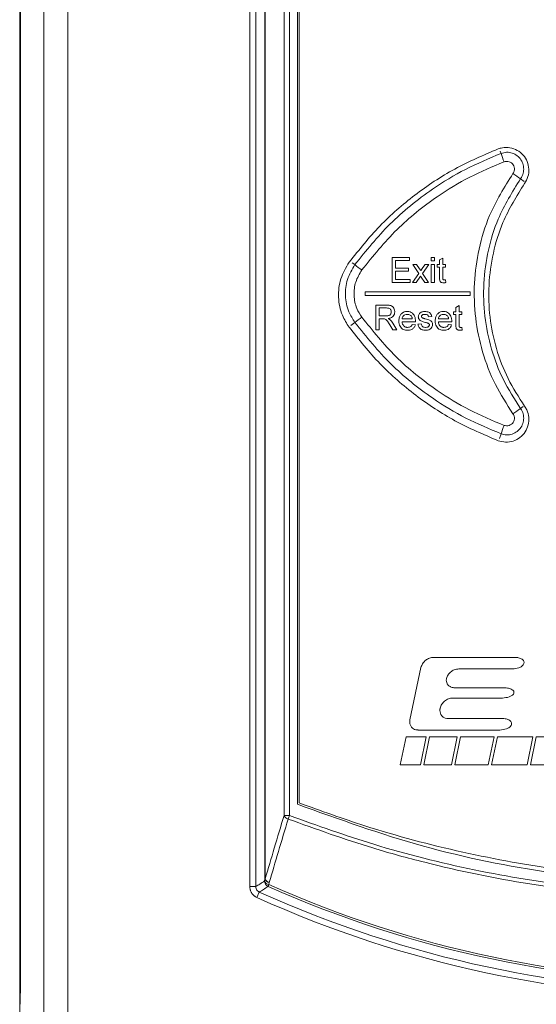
# Model space of a CAD drawing. Header units: millimetres. Extents: x 0 to 2100, y 0 to 1485.
# Tile 29 of 65: x 506 to 549, y 1147 to 1229. Entities that reach past the tile are written whole.
import ezdxf

# ---------------------------------------------------------------- set-up
doc = ezdxf.new("R2010")
doc.units = ezdxf.units.MM
doc.header["$LTSCALE"] = 5

msp = doc.modelspace()

# ---------------------------------------------------------------- linework, layer by layer
at = {"color": 7, "linetype": 'Continuous', "lineweight": 15}
for p, q in [((506.269, 1143.976), (506.269, 1299.261)), ((525.319, 1157.107), (525.319, 1296.178)), ((525.812, 1296.178), (525.812, 1157.107)), ((526.559, 1157.747), (526.559, 1295.43)), ((526.579, 1295.43), (526.579, 1157.747)), ((508.26, 937.519), (508.26, 1293.355)), ((510.26, 1293.355), (510.26, 937.519)), ((528.153, 1162.991), (528.153, 1293.857)), ((528.598, 1293.857), (528.598, 1162.991)), ((506.326, 1292.772), (506.326, 1149.666)), ((529.263, 1163.917), (529.263, 1293.22)), ((529.389, 1164.034), (529.389, 1292.786)), ((537.089, 1209.131), (538.538, 1209.131)), ((537.089, 1207.077), (537.089, 1209.131)), ((537.379, 1208.894), (537.379, 1208.262)), ((538.538, 1208.894), (537.379, 1208.894)), ((538.538, 1209.131), (538.538, 1208.894)), ((538.801, 1208.578), (539.117, 1208.578)), ((539.302, 1207.827), (538.801, 1208.578)), ((539.117, 1208.578), (539.36, 1208.214)), ((539.565, 1208.202), (539.829, 1208.578)), ((540.144, 1208.578), (539.618, 1207.828)), ((539.829, 1208.578), (540.144, 1208.578)), ((540.329, 1209.131), (540.593, 1209.131)), ((540.329, 1208.868), (540.329, 1209.131)), ((540.593, 1208.868), (540.329, 1208.868)), ((540.329, 1208.578), (540.593, 1208.578)), ((540.329, 1207.077), (540.329, 1208.578)), ((540.593, 1209.131), (540.593, 1208.868)), ((540.593, 1208.578), (540.593, 1207.077)), ((540.83, 1208.578), (541.014, 1208.578)), ((540.83, 1208.341), (540.83, 1208.578)), ((541.014, 1208.944), (541.278, 1209.093)), ((541.014, 1208.578), (541.014, 1208.944)), ((541.278, 1209.093), (541.278, 1208.578)), ((541.278, 1208.578), (541.515, 1208.578)), ((541.515, 1208.578), (541.515, 1208.341)), ((537.379, 1208.262), (538.459, 1208.262)), ((537.379, 1208.025), (537.379, 1207.314)), ((538.459, 1208.025), (537.379, 1208.025)), ((538.459, 1208.262), (538.459, 1208.025)), ((538.775, 1207.077), (539.302, 1207.827)), ((539.618, 1207.828), (540.118, 1207.077)), ((541.014, 1208.341), (540.83, 1208.341)), ((541.014, 1207.499), (541.014, 1208.341)), ((541.278, 1208.341), (541.278, 1207.489)), ((541.515, 1208.341), (541.278, 1208.341)), ((538.591, 1207.077), (537.089, 1207.077)), ((537.379, 1207.314), (538.591, 1207.314)), ((538.591, 1207.314), (538.591, 1207.077)), ((539.091, 1207.077), (538.775, 1207.077)), ((539.455, 1207.597), (539.091, 1207.077)), ((539.511, 1207.515), (539.455, 1207.597)), ((539.803, 1207.077), (539.511, 1207.515)), ((540.118, 1207.077), (539.803, 1207.077)), ((540.593, 1207.077), (540.329, 1207.077)), ((541.515, 1207.294), (541.541, 1207.073)), ((543.56, 1206.309), (534.86, 1206.309)), ((534.86, 1206.309), (534.86, 1206.009)), ((543.56, 1206.009), (543.56, 1206.309)), ((534.86, 1206.009), (543.56, 1206.009)), ((535.733, 1205.207), (536.624, 1205.207)), ((535.733, 1203.153), (535.733, 1205.207)), ((536.635, 1204.97), (536.022, 1204.97)), ((536.022, 1204.97), (536.022, 1204.312)), ((542.186, 1204.654), (542.371, 1204.654)), ((542.186, 1204.417), (542.186, 1204.654)), ((542.371, 1205.02), (542.634, 1205.169)), ((542.371, 1204.654), (542.371, 1205.02)), ((542.634, 1205.169), (542.634, 1204.654)), ((542.634, 1204.654), (542.871, 1204.654)), ((542.871, 1204.654), (542.871, 1204.417)), ((536.022, 1204.312), (536.573, 1204.312)), ((536.319, 1204.075), (536.022, 1204.075)), ((536.022, 1204.075), (536.022, 1203.153)), ((537.144, 1203.72), (537.481, 1203.153)), ((537.919, 1204.075), (538.762, 1204.075)), ((539.024, 1203.837), (537.919, 1203.837)), ((540.369, 1204.259), (540.105, 1204.233)), ((540.922, 1204.075), (541.765, 1204.075)), ((542.027, 1203.837), (540.922, 1203.837)), ((542.371, 1204.417), (542.186, 1204.417)), ((542.371, 1203.574), (542.371, 1204.417)), ((542.634, 1204.417), (542.634, 1203.565)), ((542.871, 1204.417), (542.634, 1204.417)), ((536.022, 1203.153), (535.733, 1203.153)), ((537.149, 1203.153), (536.893, 1203.586)), ((537.481, 1203.153), (537.149, 1203.153)), ((538.759, 1203.6), (539.017, 1203.574)), ((539.236, 1203.627), (539.499, 1203.653)), ((541.762, 1203.6), (542.02, 1203.574)), ((542.871, 1203.37), (542.898, 1203.149)), ((547.247, 1176.07), (540.526, 1176.07)), ((539.483, 1175.226), (538.565, 1170.906)), ((542.625, 1175.116), (547.045, 1175.116)), ((546.403, 1173.548), (542.292, 1173.548)), ((542.113, 1172.71), (546.225, 1172.71)), ((541.069, 1171.852), (541.071, 1171.866)), ((546.22, 1171.008), (541.752, 1171.008)), ((537.756, 1167.186), (538.243, 1169.499)), ((538.243, 1169.499), (539.919, 1169.499)), ((539.248, 1170.062), (546.019, 1170.062)), ((539.919, 1169.499), (539.432, 1167.186)), ((539.709, 1167.186), (540.196, 1169.499)), ((540.196, 1169.499), (542.488, 1169.499)), ((542.488, 1169.499), (542, 1167.186)), ((542.278, 1167.186), (542.765, 1169.499)), ((542.765, 1169.499), (545.536, 1169.499)), ((545.536, 1169.499), (545.049, 1167.186)), ((545.326, 1167.186), (545.813, 1169.499)), ((545.813, 1169.499), (548.751, 1169.499)), ((548.751, 1169.499), (548.278, 1167.186)), ((548.542, 1167.186), (549.029, 1169.499)), ((549.029, 1169.499), (575.779, 1169.499)), ((539.432, 1167.186), (537.756, 1167.186)), ((542, 1167.186), (539.709, 1167.186)), ((545.049, 1167.186), (542.278, 1167.186)), ((548.278, 1167.186), (545.326, 1167.186)), ((575.292, 1167.186), (548.542, 1167.186)), ((528.153, 1162.991), (528.598, 1162.991)), ((526.559, 1157.747), (526.535, 1157.576)), ((526.559, 1157.747), (526.579, 1157.747)), ((526.827, 1157.126), (526.896, 1157.282)), ((526.896, 1157.282), (526.921, 1157.454)), ((525.319, 1157.107), (525.812, 1157.107)), ((525.899, 1156.21), (526.102, 1156.659)), ((506.273, 1143.979), (506.321, 1149.543))]:
    msp.add_line(p, q, dxfattribs=at)
at = {"color": 8, "linetype": 'Continuous', "lineweight": 15}
for p, q in [((546.115, 1217.757), (546.041, 1217.953)), ((547.724, 1215.661), (548.026, 1215.443)), ((534.012, 1208.553), (533.787, 1208.717)), ((534.012, 1203.765), (533.681, 1203.524)), ((547.724, 1196.658), (547.945, 1196.817)), ((546.115, 1194.561), (545.974, 1194.187))]:
    msp.add_line(p, q, dxfattribs=at)
at = {"color": 8, "linetype": 'Continuous', "lineweight": 15, "flags": 128}
msp.add_lwpolyline([(506.326, 1149.514), (506.325, 1149.515), (506.321, 1149.543)], dxfattribs=at)
at = {"color": 7, "linetype": 'Continuous', "lineweight": 15}
for centre, radius, start, end in [((553.888, 1220.082), 8.113, 196.65481, 201.89647), ((555.453, 1227.412), 14.065, 233.55006, 236.66726), ((538.9, 1214.29), 7.537, 229.56883, 235.05783), ((538.9, 1198.028), 7.537, 124.94217, 130.43117), ((555.453, 1184.906), 14.065, 123.33274, 126.44994), ((553.888, 1192.236), 8.113, 158.10353, 163.34519), ((528.648, 1163.222), 0.547, 205.04506, 253.44238), ((535.841, 1160.204), 7.76, 158.95297, 161.24975), ((526.968, 1157.739), 0.463, 200.73053, 261.13344), ((527.043, 1157.586), 0.509, 181.20524, 244.80146), ((526.992, 1157.911), 0.463, 200.73073, 261.12267), ((527.075, 1157.979), 0.548, 205.05065, 253.62391), ((564.489, 1241.743), 92.449, 246.00671, 293.99329), ((564.489, 1241.743), 93.343, 245.71672, 294.28328), ((564.489, 1241.743), 92.62, 246.00671, 293.99329), ((564.489, 1241.743), 93.836, 245.71672, 294.28328)]:
    msp.add_arc(centre, radius, start, end, dxfattribs=at)
at = {"color": 8, "linetype": 'Continuous', "lineweight": 15}
msp.add_ellipse((506.304, 1151.522), major_axis=(0, 2.8), ratio=0.008727, start_param=3.926991, end_param=4.226664, dxfattribs=at)
at = {"color": 7, "linetype": 'Continuous', "lineweight": 15}
msp.add_ellipse((506.297, 1149.666), major_axis=(0, 3.24), ratio=0.008727, start_param=3.926991, end_param=4.712389, dxfattribs=at)
for points, knots in [([(545.868, 1218.125), (544.653, 1217.607), (542.224, 1216.572), (538.951, 1214.383), (535.978, 1211.81), (534.357, 1209.776), (533.538, 1208.748)], [0, 0, 0, 0, 0.251846, 0.503692, 0.749282, 1, 1, 1, 1]), ([(534.012, 1208.553), (534.942, 1209.704), (536.828, 1212.041), (540.016, 1214.597), (543.143, 1216.515), (545.12, 1217.341), (546.115, 1217.757)], [0, 0, 0, 0, 0.287522, 0.583388, 0.790182, 1, 1, 1, 1]), ([(548.059, 1215.269), (548.166, 1215.453), (548.379, 1215.82), (548.445, 1216.466), (548.305, 1217.092), (547.966, 1217.639), (547.462, 1218.041), (546.858, 1218.254), (546.301, 1218.261), (545.984, 1218.161), (545.868, 1218.125)], [0, 0, 0, 0, 0.132003, 0.264, 0.395571, 0.528333, 0.659314, 0.792215, 0.923923, 1, 1, 1, 1]), ([(546.115, 1217.757), (546.266, 1217.798), (546.567, 1217.879), (547.038, 1217.803), (547.456, 1217.586), (547.778, 1217.24), (547.969, 1216.807), (548.003, 1216.337), (547.903, 1215.942), (547.772, 1215.736), (547.724, 1215.661)], [0, 0, 0, 0, 0.1319813, 0.2639966, 0.3960507, 0.5281123, 0.6601554, 0.7921679, 0.9241525, 1, 1, 1, 1]), ([(546.36, 1217.057), (545.405, 1216.659), (543.482, 1215.857), (540.473, 1214.017), (537.355, 1211.532), (535.516, 1209.262), (534.583, 1208.111)], [0, 0, 0, 0, 0.206831, 0.416682, 0.704173, 1, 1, 1, 1]), ([(547.096, 1216.098), (547.118, 1216.133), (547.178, 1216.227), (547.224, 1216.407), (547.208, 1216.622), (547.121, 1216.82), (546.974, 1216.978), (546.783, 1217.078), (546.567, 1217.113), (546.429, 1217.076), (546.36, 1217.057)], [0, 0, 0, 0, 0.075808, 0.20768, 0.339566, 0.471519, 0.603566, 0.735691, 0.867847, 1, 1, 1, 1]), ([(547.096, 1196.22), (546.582, 1197.012), (545.539, 1198.62), (544.518, 1201.309), (543.929, 1204.141), (543.83, 1207.01), (544.225, 1209.874), (545.168, 1213.004), (546.39, 1214.964), (547.096, 1216.098)], [0, 0, 0, 0, 0.133389, 0.270651, 0.404012, 0.541248, 0.674611, 0.81185, 1, 1, 1, 1]), ([(547.724, 1215.661), (547.049, 1214.577), (545.896, 1212.724), (544.989, 1209.737), (544.608, 1207.025), (544.697, 1204.256), (545.248, 1201.573), (546.225, 1198.977), (547.22, 1197.438), (547.724, 1196.658)], [0, 0, 0, 0, 0.1881263, 0.3215029, 0.458747, 0.5921254, 0.7293717, 0.862752, 1, 1, 1, 1]), ([(548.059, 1196.85), (547.577, 1197.596), (546.614, 1199.088), (545.664, 1201.591), (545.129, 1204.204), (545.037, 1206.875), (545.408, 1209.516), (546.281, 1212.414), (547.406, 1214.219), (548.059, 1215.269)], [0, 0, 0, 0, 0.13534, 0.27068, 0.406021, 0.541364, 0.676689, 0.812015, 1, 1, 1, 1]), ([(533.538, 1208.748), (533.276, 1208.305), (532.752, 1207.419), (532.586, 1205.86), (532.861, 1204.455), (533.335, 1203.695), (533.538, 1203.37)], [0, 0, 0, 0, 0.266833, 0.533677, 0.800486, 1, 1, 1, 1]), ([(534.012, 1203.765), (533.831, 1204.055), (533.41, 1204.731), (533.165, 1205.982), (533.313, 1207.369), (533.779, 1208.158), (534.012, 1208.553)], [0, 0, 0, 0, 0.199535, 0.466267, 0.73314, 1, 1, 1, 1]), ([(534.583, 1208.111), (534.393, 1207.79), (534.012, 1207.146), (533.891, 1206.014), (534.091, 1204.994), (534.436, 1204.443), (534.583, 1204.207)], [0, 0, 0, 0, 0.266888, 0.533727, 0.800435, 1, 1, 1, 1]), ([(539.36, 1208.214), (539.369, 1208.201), (539.39, 1208.168), (539.425, 1208.117), (539.451, 1208.078), (539.464, 1208.059)], [0, 0, 0, 0, 0.249991, 0.624995, 1, 1, 1, 1]), ([(539.464, 1208.059), (539.481, 1208.083), (539.506, 1208.119), (539.54, 1208.166), (539.557, 1208.19), (539.565, 1208.202)], [0, 0, 0, 0, 0.5, 0.75, 1, 1, 1, 1]), ([(541.355, 1207.05), (541.305, 1207.052), (541.225, 1207.056), (541.124, 1207.102), (541.059, 1207.165), (541.009, 1207.301), (541.012, 1207.414), (541.014, 1207.499)], [0, 0, 0, 0, 0.223353, 0.358614, 0.494472, 0.620505, 1, 1, 1, 1]), ([(541.278, 1207.489), (541.278, 1207.465), (541.279, 1207.421), (541.282, 1207.364), (541.304, 1207.327), (541.329, 1207.303), (541.366, 1207.289), (541.395, 1207.288), (541.411, 1207.287)], [0, 0, 0, 0, 0.255451, 0.469253, 0.585882, 0.701795, 0.825265, 1, 1, 1, 1]), ([(541.541, 1207.073), (541.526, 1207.07), (541.495, 1207.064), (541.433, 1207.054), (541.386, 1207.052), (541.355, 1207.05)], [0, 0, 0, 0, 0.250212, 0.500496, 1, 1, 1, 1]), ([(541.411, 1207.287), (541.42, 1207.288), (541.437, 1207.288), (541.463, 1207.289), (541.489, 1207.291), (541.506, 1207.293), (541.515, 1207.294)], [0, 0, 0, 0, 0.249918, 0.499856, 0.749889, 1, 1, 1, 1]), ([(536.573, 1204.312), (536.628, 1204.313), (536.725, 1204.315), (536.851, 1204.346), (536.938, 1204.408), (536.992, 1204.489), (537.02, 1204.571), (537.022, 1204.626), (537.023, 1204.647)], [0, 0, 0, 0, 0.25762, 0.454783, 0.599043, 0.743162, 0.90207, 1, 1, 1, 1]), ([(536.624, 1205.207), (536.719, 1205.205), (536.868, 1205.201), (537.066, 1205.142), (537.198, 1205.029), (537.285, 1204.871), (537.311, 1204.737), (537.313, 1204.664), (537.313, 1204.653)], [0, 0, 0, 0, 0.282742, 0.440881, 0.600617, 0.784956, 0.96772, 1, 1, 1, 1]), ([(537.023, 1204.647), (537.02, 1204.687), (537.014, 1204.761), (536.958, 1204.856), (536.877, 1204.927), (536.763, 1204.965), (536.679, 1204.968), (536.635, 1204.97)], [0, 0, 0, 0, 0.209813, 0.385301, 0.560881, 0.76573, 1, 1, 1, 1]), ([(537.313, 1204.653), (537.307, 1204.587), (537.296, 1204.453), (537.192, 1204.285), (537.024, 1204.16), (536.874, 1204.118), (536.781, 1204.103), (536.768, 1204.101)], [0, 0, 0, 0, 0.231966, 0.466426, 0.666396, 0.955279, 1, 1, 1, 1]), ([(537.656, 1203.891), (537.663, 1204.012), (537.676, 1204.21), (537.813, 1204.453), (537.985, 1204.601), (538.175, 1204.672), (538.298, 1204.678), (538.349, 1204.68)], [0, 0, 0, 0, 0.305004, 0.49661, 0.688556, 0.870427, 1, 1, 1, 1]), ([(538.349, 1204.68), (538.431, 1204.674), (538.583, 1204.662), (538.776, 1204.548), (538.917, 1204.391), (539.011, 1204.169), (539.02, 1204.001), (539.025, 1203.905)], [0, 0, 0, 0, 0.210848, 0.388825, 0.56643, 0.751061, 1, 1, 1, 1]), ([(539.262, 1204.245), (539.264, 1204.276), (539.269, 1204.353), (539.318, 1204.467), (539.382, 1204.54), (539.423, 1204.571), (539.427, 1204.575)], [0, 0, 0, 0, 0.2474373, 0.5967394, 0.9517562, 1, 1, 1, 1]), ([(539.427, 1204.575), (539.455, 1204.592), (539.51, 1204.627), (539.634, 1204.668), (539.731, 1204.676), (539.795, 1204.68)], [0, 0, 0, 0, 0.251919, 0.50353, 1, 1, 1, 1]), ([(539.795, 1204.68), (539.907, 1204.671), (540.064, 1204.658), (540.24, 1204.554), (540.334, 1204.428), (540.356, 1204.321), (540.369, 1204.259)], [0, 0, 0, 0, 0.420194, 0.589396, 0.76025, 1, 1, 1, 1]), ([(540.658, 1203.891), (540.666, 1204.012), (540.679, 1204.21), (540.816, 1204.453), (540.988, 1204.601), (541.178, 1204.672), (541.301, 1204.678), (541.352, 1204.68)], [0, 0, 0, 0, 0.305026, 0.496641, 0.688597, 0.870459, 1, 1, 1, 1]), ([(541.352, 1204.68), (541.434, 1204.674), (541.586, 1204.662), (541.779, 1204.548), (541.92, 1204.391), (542.014, 1204.169), (542.023, 1204.001), (542.028, 1203.905)], [0, 0, 0, 0, 0.210791, 0.38874, 0.566317, 0.750951, 1, 1, 1, 1]), ([(546.115, 1194.561), (545.134, 1194.971), (543.157, 1195.796), (540.065, 1197.689), (536.86, 1200.246), (534.97, 1202.581), (534.012, 1203.765)], [0, 0, 0, 0, 0.206794, 0.416612, 0.704136, 1, 1, 1, 1]), ([(534.583, 1204.207), (535.488, 1203.087), (537.324, 1200.816), (540.426, 1198.332), (543.468, 1196.468), (545.392, 1195.666), (546.36, 1195.261)], [0, 0, 0, 0, 0.287487, 0.583318, 0.790149, 1, 1, 1, 1]), ([(536.462, 1204.065), (536.45, 1204.067), (536.427, 1204.071), (536.379, 1204.074), (536.343, 1204.074), (536.319, 1204.075)], [0, 0, 0, 0, 0.250226, 0.50042, 1, 1, 1, 1]), ([(536.893, 1203.586), (536.865, 1203.634), (536.807, 1203.729), (536.711, 1203.872), (536.609, 1204.008), (536.506, 1204.048), (536.462, 1204.065)], [0, 0, 0, 0, 0.2526438, 0.5053833, 0.7893541, 1, 1, 1, 1]), ([(536.768, 1204.101), (536.782, 1204.094), (536.81, 1204.079), (536.866, 1204.049), (536.903, 1204.019), (536.928, 1204)], [0, 0, 0, 0, 0.250462, 0.501004, 1, 1, 1, 1]), ([(536.928, 1204), (536.949, 1203.979), (536.991, 1203.937), (537.066, 1203.845), (537.113, 1203.77), (537.144, 1203.72)], [0, 0, 0, 0, 0.2504172, 0.5010514, 1, 1, 1, 1]), ([(538.363, 1203.126), (538.258, 1203.135), (538.082, 1203.15), (537.872, 1203.286), (537.741, 1203.454), (537.666, 1203.663), (537.659, 1203.812), (537.656, 1203.891)], [0, 0, 0, 0, 0.265579, 0.443266, 0.620958, 0.800231, 1, 1, 1, 1]), ([(538.348, 1204.443), (538.28, 1204.437), (538.165, 1204.426), (538.029, 1204.333), (537.948, 1204.224), (537.925, 1204.131), (537.92, 1204.082), (537.919, 1204.075)], [0, 0, 0, 0, 0.323748, 0.545523, 0.768018, 0.961328, 1, 1, 1, 1]), ([(537.919, 1203.837), (537.928, 1203.766), (537.943, 1203.646), (538.032, 1203.501), (538.144, 1203.41), (538.263, 1203.368), (538.338, 1203.365), (538.368, 1203.363)], [0, 0, 0, 0, 0.294844, 0.491112, 0.687584, 0.879538, 1, 1, 1, 1]), ([(538.665, 1204.317), (538.644, 1204.337), (538.588, 1204.388), (538.478, 1204.435), (538.39, 1204.441), (538.348, 1204.443)], [0, 0, 0, 0, 0.25004, 0.639889, 1, 1, 1, 1]), ([(538.762, 1204.075), (538.759, 1204.097), (538.753, 1204.141), (538.731, 1204.222), (538.698, 1204.282), (538.668, 1204.314), (538.665, 1204.317)], [0, 0, 0, 0, 0.251464, 0.503461, 0.946066, 1, 1, 1, 1]), ([(539.025, 1203.905), (539.025, 1203.899), (539.025, 1203.888), (539.025, 1203.866), (539.024, 1203.849), (539.024, 1203.837)], [0, 0, 0, 0, 0.250002, 0.500004, 1, 1, 1, 1]), ([(539.847, 1203.775), (539.781, 1203.795), (539.652, 1203.834), (539.482, 1203.891), (539.355, 1203.983), (539.285, 1204.092), (539.265, 1204.185), (539.263, 1204.235), (539.262, 1204.245)], [0, 0, 0, 0, 0.2515476, 0.4976174, 0.656299, 0.8155571, 0.9641609, 1, 1, 1, 1]), ([(539.814, 1204.443), (539.755, 1204.442), (539.673, 1204.439), (539.582, 1204.389), (539.544, 1204.345), (539.528, 1204.303), (539.526, 1204.28), (539.526, 1204.272)], [0, 0, 0, 0, 0.471146, 0.644425, 0.81774, 0.930383, 1, 1, 1, 1]), ([(539.526, 1204.272), (539.526, 1204.265), (539.527, 1204.245), (539.536, 1204.218), (539.548, 1204.2), (539.553, 1204.193)], [0, 0, 0, 0, 0.25234, 0.688706, 1, 1, 1, 1]), ([(539.553, 1204.193), (539.559, 1204.186), (539.571, 1204.173), (539.6, 1204.152), (539.624, 1204.14), (539.64, 1204.133)], [0, 0, 0, 0, 0.25186, 0.504403, 1, 1, 1, 1]), ([(539.64, 1204.133), (539.657, 1204.128), (539.698, 1204.114), (539.764, 1204.096), (539.814, 1204.082), (539.839, 1204.075)], [0, 0, 0, 0, 0.250039, 0.625002, 1, 1, 1, 1]), ([(540.105, 1204.233), (540.096, 1204.268), (540.081, 1204.329), (540.018, 1204.393), (539.937, 1204.434), (539.865, 1204.442), (539.82, 1204.443), (539.814, 1204.443)], [0, 0, 0, 0, 0.27379, 0.465993, 0.657948, 0.955563, 1, 1, 1, 1]), ([(539.839, 1204.075), (539.906, 1204.054), (540.04, 1204.012), (540.217, 1203.958), (540.349, 1203.87), (540.423, 1203.766), (540.446, 1203.671), (540.447, 1203.619), (540.448, 1203.604)], [0, 0, 0, 0, 0.251781, 0.503723, 0.657475, 0.812079, 0.945294, 1, 1, 1, 1]), ([(540.094, 1203.698), (540.074, 1203.707), (540.034, 1203.723), (539.951, 1203.747), (539.889, 1203.764), (539.847, 1203.775)], [0, 0, 0, 0, 0.250351, 0.50051, 1, 1, 1, 1]), ([(540.184, 1203.577), (540.183, 1203.591), (540.18, 1203.618), (540.156, 1203.657), (540.125, 1203.682), (540.101, 1203.695), (540.094, 1203.698)], [0, 0, 0, 0, 0.254455, 0.510013, 0.845466, 1, 1, 1, 1]), ([(541.366, 1203.126), (541.261, 1203.135), (541.085, 1203.15), (540.875, 1203.286), (540.744, 1203.454), (540.669, 1203.663), (540.662, 1203.812), (540.658, 1203.891)], [0, 0, 0, 0, 0.265604, 0.443276, 0.620953, 0.800239, 1, 1, 1, 1]), ([(541.351, 1204.443), (541.283, 1204.437), (541.168, 1204.426), (541.032, 1204.333), (540.951, 1204.224), (540.928, 1204.131), (540.923, 1204.082), (540.922, 1204.075)], [0, 0, 0, 0, 0.323783, 0.545556, 0.768051, 0.961361, 1, 1, 1, 1]), ([(540.922, 1203.837), (540.931, 1203.766), (540.946, 1203.646), (541.035, 1203.501), (541.147, 1203.41), (541.266, 1203.368), (541.341, 1203.365), (541.371, 1203.363)], [0, 0, 0, 0, 0.294868, 0.49114, 0.687617, 0.879561, 1, 1, 1, 1]), ([(541.668, 1204.317), (541.647, 1204.337), (541.591, 1204.388), (541.481, 1204.435), (541.393, 1204.441), (541.351, 1204.443)], [0, 0, 0, 0, 0.250075, 0.639876, 1, 1, 1, 1]), ([(541.765, 1204.075), (541.762, 1204.097), (541.756, 1204.141), (541.734, 1204.222), (541.701, 1204.282), (541.671, 1204.314), (541.668, 1204.317)], [0, 0, 0, 0, 0.251471, 0.503475, 0.946124, 1, 1, 1, 1]), ([(542.028, 1203.905), (542.028, 1203.899), (542.028, 1203.888), (542.028, 1203.866), (542.027, 1203.849), (542.027, 1203.837)], [0, 0, 0, 0, 0.250002, 0.500004, 1, 1, 1, 1]), ([(533.538, 1203.37), (534.361, 1202.338), (536.007, 1200.274), (538.992, 1197.704), (542.265, 1195.528), (544.659, 1194.508), (545.868, 1193.993)], [0, 0, 0, 0, 0.251849, 0.503698, 0.749288, 1, 1, 1, 1]), ([(539.017, 1203.574), (538.984, 1203.492), (538.922, 1203.339), (538.736, 1203.197), (538.546, 1203.134), (538.423, 1203.129), (538.363, 1203.126)], [0, 0, 0, 0, 0.306796, 0.569294, 0.790688, 1, 1, 1, 1]), ([(538.368, 1203.363), (538.427, 1203.368), (538.527, 1203.375), (538.652, 1203.444), (538.72, 1203.524), (538.749, 1203.58), (538.759, 1203.6)], [0, 0, 0, 0, 0.3658897, 0.611882, 0.8582365, 1, 1, 1, 1]), ([(539.86, 1203.126), (539.764, 1203.132), (539.615, 1203.14), (539.431, 1203.235), (539.312, 1203.371), (539.258, 1203.511), (539.24, 1203.604), (539.236, 1203.627)], [0, 0, 0, 0, 0.319499, 0.500689, 0.682476, 0.920616, 1, 1, 1, 1]), ([(539.499, 1203.653), (539.51, 1203.605), (539.528, 1203.527), (539.6, 1203.438), (539.695, 1203.383), (539.787, 1203.365), (539.847, 1203.364), (539.862, 1203.363)], [0, 0, 0, 0, 0.280186, 0.464717, 0.649403, 0.908309, 1, 1, 1, 1]), ([(540.448, 1203.604), (540.442, 1203.55), (540.43, 1203.442), (540.343, 1203.303), (540.205, 1203.196), (540.038, 1203.136), (539.915, 1203.129), (539.86, 1203.126)], [0, 0, 0, 0, 0.190525, 0.382145, 0.561901, 0.803948, 1, 1, 1, 1]), ([(539.862, 1203.363), (539.926, 1203.366), (540.014, 1203.37), (540.112, 1203.428), (540.158, 1203.479), (540.182, 1203.532), (540.184, 1203.564), (540.184, 1203.577)], [0, 0, 0, 0, 0.4321058, 0.6052224, 0.7782376, 0.9108026, 1, 1, 1, 1]), ([(542.02, 1203.574), (541.987, 1203.492), (541.925, 1203.339), (541.739, 1203.197), (541.549, 1203.134), (541.426, 1203.129), (541.366, 1203.126)], [0, 0, 0, 0, 0.306827, 0.569368, 0.790757, 1, 1, 1, 1]), ([(541.371, 1203.363), (541.43, 1203.368), (541.53, 1203.375), (541.655, 1203.444), (541.723, 1203.524), (541.752, 1203.58), (541.762, 1203.6)], [0, 0, 0, 0, 0.3657952, 0.6117645, 0.8580968, 1, 1, 1, 1]), ([(542.712, 1203.126), (542.662, 1203.128), (542.582, 1203.131), (542.481, 1203.178), (542.416, 1203.241), (542.366, 1203.377), (542.369, 1203.49), (542.371, 1203.574)], [0, 0, 0, 0, 0.223354, 0.358606, 0.494454, 0.620487, 1, 1, 1, 1]), ([(542.634, 1203.565), (542.635, 1203.541), (542.636, 1203.497), (542.639, 1203.44), (542.66, 1203.403), (542.685, 1203.379), (542.723, 1203.365), (542.751, 1203.364), (542.768, 1203.363)], [0, 0, 0, 0, 0.255458, 0.469276, 0.585908, 0.701822, 0.825287, 1, 1, 1, 1]), ([(542.898, 1203.149), (542.882, 1203.146), (542.852, 1203.139), (542.79, 1203.13), (542.743, 1203.128), (542.712, 1203.126)], [0, 0, 0, 0, 0.250229, 0.50053, 1, 1, 1, 1]), ([(542.768, 1203.363), (542.777, 1203.363), (542.794, 1203.364), (542.82, 1203.365), (542.845, 1203.367), (542.863, 1203.369), (542.871, 1203.37)], [0, 0, 0, 0, 0.249935, 0.49989, 0.749907, 1, 1, 1, 1]), ([(545.868, 1193.993), (546.073, 1193.938), (546.484, 1193.827), (547.125, 1193.931), (547.694, 1194.229), (548.134, 1194.698), (548.392, 1195.289), (548.44, 1195.929), (548.302, 1196.468), (548.124, 1196.748), (548.059, 1196.85)], [0, 0, 0, 0, 0.132127, 0.264247, 0.395934, 0.528816, 0.659787, 0.79269, 0.924263, 1, 1, 1, 1]), ([(547.724, 1196.658), (547.772, 1196.582), (547.903, 1196.377), (548.003, 1195.981), (547.969, 1195.511), (547.778, 1195.078), (547.456, 1194.732), (547.038, 1194.515), (546.567, 1194.439), (546.266, 1194.52), (546.115, 1194.561)], [0, 0, 0, 0, 0.075847, 0.207832, 0.339845, 0.471888, 0.603949, 0.736003, 0.868019, 1, 1, 1, 1]), ([(546.36, 1195.261), (546.429, 1195.243), (546.567, 1195.206), (546.783, 1195.241), (546.974, 1195.34), (547.121, 1195.498), (547.208, 1195.696), (547.224, 1195.911), (547.178, 1196.091), (547.118, 1196.186), (547.096, 1196.22)], [0, 0, 0, 0, 0.132153, 0.264309, 0.396434, 0.528481, 0.660434, 0.79232, 0.924192, 1, 1, 1, 1]), ([(540.526, 1176.07), (540.408, 1176.057), (540.174, 1176.03), (539.859, 1175.839), (539.6, 1175.573), (539.521, 1175.338), (539.483, 1175.226)], [0, 0, 0, 0, 0.244113, 0.486935, 0.755314, 1, 1, 1, 1]), ([(548.008, 1175.593), (548.012, 1175.622), (548.019, 1175.682), (547.987, 1175.776), (547.91, 1175.878), (547.743, 1175.988), (547.509, 1176.058), (547.328, 1176.066), (547.247, 1176.07)], [0, 0, 0, 0, 0.087846, 0.17576, 0.288088, 0.460962, 0.761264, 1, 1, 1, 1]), ([(547.045, 1175.116), (547.229, 1175.133), (547.504, 1175.158), (547.799, 1175.311), (547.935, 1175.435), (547.992, 1175.528), (548.005, 1175.58), (548.008, 1175.593)], [0, 0, 0, 0, 0.483642, 0.718468, 0.860887, 0.964439, 1, 1, 1, 1]), ([(541.596, 1174.332), (541.63, 1174.432), (541.699, 1174.633), (541.931, 1174.875), (542.238, 1175.069), (542.491, 1175.099), (542.625, 1175.116)], [0, 0, 0, 0, 0.228268, 0.454963, 0.710899, 1, 1, 1, 1]), ([(542.292, 1173.548), (542.188, 1173.558), (542.008, 1173.574), (541.785, 1173.708), (541.643, 1173.879), (541.576, 1174.083), (541.577, 1174.236), (541.593, 1174.317), (541.596, 1174.332)], [0, 0, 0, 0, 0.25609, 0.441564, 0.627786, 0.796438, 0.962836, 1, 1, 1, 1]), ([(547.177, 1173.13), (547.179, 1173.154), (547.185, 1173.204), (547.155, 1173.282), (547.083, 1173.369), (546.917, 1173.471), (546.678, 1173.537), (546.488, 1173.544), (546.403, 1173.548)], [0, 0, 0, 0, 0.07526, 0.150484, 0.249818, 0.416717, 0.740577, 1, 1, 1, 1]), ([(546.225, 1172.71), (546.415, 1172.726), (546.686, 1172.747), (546.975, 1172.884), (547.1, 1172.985), (547.158, 1173.065), (547.172, 1173.113), (547.177, 1173.13)], [0, 0, 0, 0, 0.514957, 0.736285, 0.863797, 0.952501, 1, 1, 1, 1]), ([(541.071, 1171.866), (541.109, 1171.978), (541.184, 1172.201), (541.436, 1172.47), (541.749, 1172.668), (541.996, 1172.697), (542.113, 1172.71)], [0, 0, 0, 0, 0.243918, 0.486557, 0.754566, 1, 1, 1, 1]), ([(541.752, 1171.008), (541.665, 1171.015), (541.49, 1171.03), (541.267, 1171.16), (541.12, 1171.346), (541.049, 1171.559), (541.046, 1171.731), (541.064, 1171.828), (541.069, 1171.852)], [0, 0, 0, 0, 0.207295, 0.415848, 0.595471, 0.764698, 0.942112, 1, 1, 1, 1]), ([(538.565, 1170.906), (538.554, 1170.819), (538.532, 1170.645), (538.613, 1170.4), (538.764, 1170.217), (538.957, 1170.104), (539.125, 1170.066), (539.224, 1170.063), (539.248, 1170.062)], [0, 0, 0, 0, 0.207215, 0.415693, 0.595116, 0.76414, 0.94154, 1, 1, 1, 1]), ([(546.019, 1170.062), (546.204, 1170.079), (546.478, 1170.104), (546.773, 1170.256), (546.908, 1170.378), (546.965, 1170.471), (546.978, 1170.522), (546.982, 1170.535)], [0, 0, 0, 0, 0.485544, 0.719542, 0.86087, 0.963293, 1, 1, 1, 1]), ([(546.982, 1170.535), (546.985, 1170.564), (546.992, 1170.623), (546.961, 1170.716), (546.884, 1170.816), (546.718, 1170.926), (546.484, 1170.996), (546.301, 1171.004), (546.22, 1171.008)], [0, 0, 0, 0, 0.086507, 0.173073, 0.284121, 0.456097, 0.757235, 1, 1, 1, 1]), ([(599.716, 1163.917), (596.867, 1162.875), (591.143, 1160.781), (582.634, 1158.806), (574.393, 1157.597), (566.439, 1157.106), (558.375, 1157.273), (549.392, 1158.241), (539.561, 1160.217), (532.711, 1162.678), (529.263, 1163.917)], [0, 0, 0, 0, 0.12614, 0.253484, 0.362488, 0.472251, 0.584399, 0.69737, 0.847668, 1, 1, 1, 1]), ([(599.589, 1164.034), (597.043, 1163.135), (591.934, 1161.329), (583.95, 1159.413), (575.749, 1158.109), (567.479, 1157.516), (559.249, 1157.613), (551.074, 1158.383), (542.901, 1159.86), (535.639, 1161.781), (531.198, 1163.382), (529.389, 1164.034)], [0, 0, 0, 0, 0.112907, 0.226593, 0.342745, 0.459753, 0.572661, 0.686357, 0.80253, 0.919556, 1, 1, 1, 1]), ([(526.579, 1157.747), (526.834, 1158.598), (527.359, 1160.345), (527.884, 1162.093), (528.153, 1162.991)], [0, 0, 0, 0, 0.486671, 1, 1, 1, 1]), ([(528.598, 1162.991), (530.912, 1162.161), (535.919, 1160.366), (543.872, 1158.388), (552.44, 1156.969), (561.195, 1156.304), (569.674, 1156.398), (577.725, 1157.148), (585.368, 1158.463), (592.963, 1160.343), (597.908, 1162.108), (600.38, 1162.991)], [0, 0, 0, 0, 0.100525, 0.217519, 0.334515, 0.455182, 0.57585, 0.680579, 0.785309, 0.892655, 1, 1, 1, 1]), ([(528.492, 1162.698), (528.223, 1161.801), (527.7, 1160.052), (527.176, 1158.304), (526.921, 1157.454)], [0, 0, 0, 0, 0.51333, 1, 1, 1, 1]), ([(600.486, 1162.698), (599.286, 1162.254), (595.68, 1160.918), (589.486, 1159.097), (581.85, 1157.451), (575.342, 1156.579), (569.969, 1156.177), (564.347, 1155.986), (557.123, 1156.201), (548.422, 1157.207), (541.203, 1158.701), (534.532, 1160.524), (530.812, 1161.863), (528.492, 1162.698)], [0, 0, 0, 0, 0.052168, 0.156882, 0.262903, 0.370254, 0.424151, 0.482389, 0.599377, 0.718174, 0.838832, 0.899479, 1, 1, 1, 1]), ([(525.812, 1157.107), (525.923, 1157.18), (526.164, 1157.335), (526.405, 1157.492), (526.535, 1157.576)], [0, 0, 0, 0, 0.462996, 1, 1, 1, 1]), ([(525.319, 1157.107), (525.321, 1157.063), (525.324, 1156.982), (525.344, 1156.884), (525.363, 1156.815), (525.387, 1156.745), (525.424, 1156.66), (525.471, 1156.58), (525.512, 1156.52), (525.558, 1156.462), (525.622, 1156.394), (525.693, 1156.334), (525.752, 1156.292), (525.814, 1156.251), (525.865, 1156.227), (525.899, 1156.21)], [0, 0, 0, 0, 0.118791, 0.214644, 0.262953, 0.310534, 0.411258, 0.507714, 0.556339, 0.604208, 0.705692, 0.802136, 0.850749, 0.898614, 1, 1, 1, 1]), ([(526.102, 1156.659), (526.053, 1156.686), (525.955, 1156.739), (525.855, 1156.878), (525.814, 1157.007), (525.812, 1157.085), (525.812, 1157.107)], [0, 0, 0, 0, 0.295264, 0.587842, 0.879721, 1, 1, 1, 1]), ([(526.827, 1157.126), (526.697, 1157.042), (526.455, 1156.886), (526.214, 1156.731), (526.102, 1156.659)], [0, 0, 0, 0, 0.537004, 1, 1, 1, 1])]:
    msp.add_open_spline(points, degree=3, knots=knots, dxfattribs=at)

doc.saveas('drawing.dxf')
